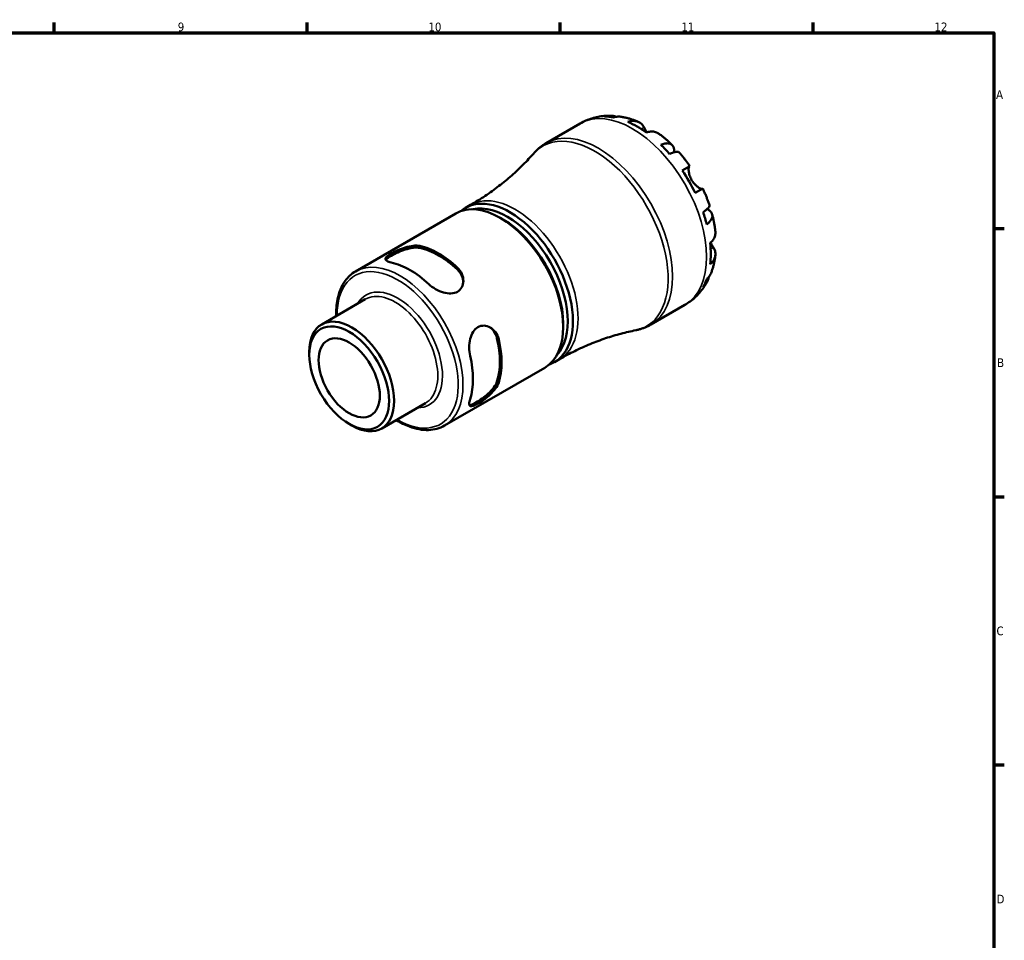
# Model space of a CAD drawing. Header units: millimetres. Extents: x -60 to 905, y -29 to 594.
# Tile 5 of 5: x 551 to 824, y 323 to 578. Entities that reach past the tile are written whole.
import ezdxf

# ---------------------------------------------------------------- set-up
doc = ezdxf.new("R2010")
doc.units = ezdxf.units.MM
for name, color, linetype, lineweight in [('Border (ANSI)', 7, 'Continuous', 70), ('Visible (ANSI)', 7, 'Continuous', 50), ('Visible Narrow (ANSI)', 7, 'Continuous', 35)]:
    doc.layers.add(name, color=color, linetype=linetype, lineweight=lineweight)
doc.styles.add('Note Text (ANSI)', font='tahoma.ttf')

# ---------------------------------------------------------------- blocks, each defined once
blk = doc.blocks.new('Borders Default Border')
at = {"layer": 'Border (ANSI)'}
for p, q in [((560.67, 574), (560.67, 576.8)), ((630.75, 574), (630.75, 576.8)), ((700.83, 574), (700.83, 576.8)), ((770.92, 574), (770.92, 576.8)), ((821, 519.75), (823.8, 519.75)), ((821, 445.5), (823.8, 445.5)), ((821, 371.25), (823.8, 371.25))]:
    blk.add_line(p, q, dxfattribs=at)
at = {"layer": 'Border (ANSI)', "flags": 128}
blk.add_lwpolyline([(20, 20), (20, 574), (821, 574), (821, 20), (20, 20)], dxfattribs=at)
at = {"layer": 'Border (ANSI)', "color": 5, "true_color": 0x0000ff, "char_height": 2.4, "attachment_point": 7, "style": 'Note Text (ANSI)'}
for s, insert in [('9', (594.92, 574.35)), ('10', (664.35, 574.35)), ('11', (734.43, 574.4)), ('12', (804.52, 574.4)), ('A', (821.58, 555.68)), ('B', (821.87, 481.43)), ('C', (821.71, 407.13)), ('D', (821.72, 332.93))]:
    blk.add_mtext(s, dxfattribs=dict(at, insert=insert))

msp = doc.modelspace()

# ---------------------------------------------------------------- linework, layer by layer
at = {"layer": 'Visible (ANSI)'}
for p, q in [((696.9761, 543.42), (706.3938, 548.8573)), ((734.6628, 535.849), (736.7588, 537.0591)), ((740.3588, 530.8237), (738.2628, 529.6136)), ((644.1691, 507.9089), (671.9407, 523.9428)), ((674.6277, 525.4942), (676.0419, 526.3107)), ((684.9728, 522.3137), (684.2657, 522.7219)), ((634.7981, 493.2315), (646.8737, 500.2033)), ((725.9761, 493.1905), (735.3938, 498.6278)), ((701.6959, 493.3485), (701.6959, 492.532)), ((631.355, 484.8067), (631.355, 485.6211)), ((699.2777, 482.7991), (700.6919, 483.6156)), ((668.8191, 465.2138), (696.5907, 481.2478)), ((651.4226, 464.437), (663.4982, 471.4089)), ((642.405, 465.6676), (643.1103, 465.2604))]:
    msp.add_line(p, q, dxfattribs=at)
for centre, major_axis, start_param, end_param in [((722.1666, 524.4774), (-14.4091, 24.9573), 5.82547462, 5.95549783), ((722.1666, 524.4774), (-14.4091, 24.9573), 5.37253872, 5.62303557), ((722.1666, 524.4774), (-14.4091, 24.9573), 5.04007646, 5.17009967), ((722.1666, 524.4774), (-14.4091, 24.9573), 4.58714055, 4.83763741), ((684.2657, 502.5953), (-12.325, 21.3475), 3.14159267, 6.28318531), ((686.9527, 504.1467), (12.325, -21.3475), 6.17396195, 9.53400132), ((686.2456, 503.7384), (-11.825, 20.4815), 3.31664588, 6.10813208), ((722.1666, 524.4774), (-14.4091, 24.9573), 4.25467829, 4.3847015), ((684.9728, 503.0036), (-11.825, 20.4815), 3.92699082, 5.49778714), ((722.1666, 524.4774), (-14.4091, 24.9573), 3.80174239, 4.05223924), ((667.1855, 492.7341), (12.325, -21.3475), 2.05298993, 2.65939905), ((667.1855, 492.7341), (12.005, -20.7933), 2.0446397, 2.66774928), ((659.2659, 488.1617), (-12.325, 21.3475), 5.19458258, 5.80099171), ((722.1666, 524.4774), (14.4091, -24.9573), 0.32768748, 0.45771069), ((643.1103, 478.8342), (8.3122, -14.3972), 5.49778714, 10.21017612), ((667.1855, 492.7341), (12.005, -20.7933), 0.47384338, 1.09695295), ((667.1855, 492.7341), (12.325, -21.3475), 0.4821936, 1.08860273), ((659.2659, 488.1617), (-12.325, 21.3475), 3.62378625, 4.23019538)]:
    msp.add_ellipse(centre, major_axis=major_axis, ratio=0.57735027, start_param=start_param, end_param=end_param, dxfattribs=at)
for major_axis in [(-7.8135, 13.5334), (-6, 10.3923)]:
    msp.add_ellipse((642.405, 478.427), major_axis=major_axis, ratio=0.57735027, dxfattribs=at)
for points, knots in [([(706.3938, 548.8573), (706.9098, 549.1552), (707.4429, 549.4236), (708.5325, 549.8969), (709.089, 550.1019), (710.2146, 550.4477), (710.7837, 550.5884), (711.9247, 550.8075), (712.4966, 550.886), (713.6355, 550.9848), (714.2026, 551.0051), (714.7644, 550.9989)], [5.497787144, 5.497787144, 5.497787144, 5.497787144, 5.563660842, 5.563660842, 5.629534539, 5.629534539, 5.695408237, 5.695408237, 5.761281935, 5.761281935, 5.827155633, 5.827155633, 5.827155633, 5.827155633]), ([(713.1619, 550.7842), (713.6124, 550.9122), (714.0748, 550.9805), (714.9412, 551.0113), (715.4242, 550.9736), (716.0878, 550.8325), (716.2736, 550.7831), (716.4557, 550.7257)], [0.170746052, 0.170746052, 0.170746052, 0.170746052, 0.332840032, 0.332840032, 0.499494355, 0.499494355, 0.56475828, 0.56475828, 0.56475828, 0.56475828]), ([(717.9003, 550.6956), (717.5491, 550.7585), (717.192, 550.7787), (716.4671, 550.7435), (716.0371, 550.6721), (715.608, 550.5419)], [4.877558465, 4.877558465, 4.877558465, 4.877558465, 5.017087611, 5.017087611, 5.179181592, 5.179181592, 5.179181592, 5.179181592]), ([(717.9003, 550.6958), (718.2203, 550.638), (718.5375, 550.5725), (719.1663, 550.4274), (719.4779, 550.3477), (720.0954, 550.1751), (720.4013, 550.0821), (721.0075, 549.8835), (721.3077, 549.778), (721.9025, 549.5552), (722.1971, 549.4379), (722.4889, 549.3151)], [5.95232799, 5.95232799, 5.95232799, 5.95232799, 5.991587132, 5.991587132, 6.030846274, 6.030846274, 6.070105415, 6.070105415, 6.109364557, 6.109364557, 6.148623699, 6.148623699, 6.148623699, 6.148623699]), ([(719.621, 549.2927), (720.0273, 549.4308), (720.424, 549.5148), (721.1381, 549.5842), (721.5194, 549.5724), (722.2308, 549.4314), (722.561, 549.3023), (723.1174, 548.9779), (723.3943, 548.7521), (723.8084, 548.2711), (723.9636, 548.0401), (724.0928, 547.7982)], [0.170753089, 0.170753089, 0.170753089, 0.170753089, 0.332151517, 0.332151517, 0.498888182, 0.498888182, 0.665624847, 0.665624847, 0.833511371, 0.833511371, 0.956873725, 0.956873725, 0.956873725, 0.956873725]), ([(724.0928, 547.7982), (724.0941, 547.7959), (724.0953, 547.7935), (724.1597, 547.6729), (724.2294, 547.5442), (724.3729, 547.2838), (724.445, 547.1548), (724.6165, 546.8542), (724.7177, 546.6807), (724.8449, 546.4702), (724.8636, 546.4394), (724.8826, 546.4084)], [-0.583326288, -0.583326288, -0.583326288, -0.583326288, -0.582068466, -0.582068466, -0.518616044, -0.518616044, -0.462807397, -0.462807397, -0.394732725, -0.394732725, -0.383083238, -0.383083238, -0.383083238, -0.383083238]), ([(728.203, 546.0205), (728.1129, 546.0873), (728.0213, 546.1477), (727.6522, 546.3629), (727.322, 546.4921), (726.6106, 546.633), (726.2293, 546.6448), (725.5152, 546.5754), (725.1185, 546.4914), (724.7122, 546.3533)], [4.663875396, 4.663875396, 4.663875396, 4.663875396, 4.719133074, 4.719133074, 4.885869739, 4.885869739, 5.052606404, 5.052606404, 5.214004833, 5.214004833, 5.214004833, 5.214004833]), ([(728.2033, 546.0209), (728.4611, 545.8304), (728.7164, 545.6357), (729.2219, 545.2384), (729.4721, 545.0358), (729.9674, 544.6229), (730.2126, 544.4127), (730.6977, 543.9848), (730.9377, 543.7671), (731.4126, 543.3247), (731.6475, 543.1), (731.8798, 542.8719)], [0.139082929, 0.139082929, 0.139082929, 0.139082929, 0.178713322, 0.178713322, 0.218343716, 0.218343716, 0.257974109, 0.257974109, 0.297604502, 0.297604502, 0.337234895, 0.337234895, 0.337234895, 0.337234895]), ([(693.5119, 540.5704), (693.7091, 540.7948), (693.9135, 541.0133), (694.3366, 541.4375), (694.5552, 541.6431), (695.0057, 542.04), (695.2377, 542.2314), (695.7143, 542.5987), (695.9588, 542.7746), (696.4592, 543.1099), (696.7152, 543.2693), (696.9761, 543.42)], [5.30496266, 5.30496266, 5.30496266, 5.30496266, 5.343527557, 5.343527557, 5.382092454, 5.382092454, 5.42065735, 5.42065735, 5.459222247, 5.459222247, 5.497787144, 5.497787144, 5.497787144, 5.497787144]), ([(728.7252, 542.9687), (729.1124, 543.123), (729.4796, 543.2308), (730.1209, 543.355), (730.4522, 543.3803), (731.0447, 543.3275), (731.306, 543.2494), (731.7224, 543.0284), (731.9155, 542.8649), (732.213, 542.4444), (732.3173, 542.1875), (732.4361, 541.6517), (732.4613, 541.3232), (732.438, 540.9409), (732.4368, 540.9217), (732.4353, 540.9023)], [0.17074605, 0.17074605, 0.17074605, 0.17074605, 0.33284003, 0.33284003, 0.49949435, 0.49949435, 0.66614868, 0.66614868, 0.83320875, 0.83320875, 1.00026882, 1.00026882, 1.16797277, 1.16797277, 1.17682077, 1.17682077, 1.17682077, 1.17682077]), ([(693.5119, 540.5704), (692.6103, 539.5448), (691.6497, 538.5165), (689.6144, 536.4759), (688.5397, 535.4637), (686.2848, 533.4772), (685.1047, 532.5028), (682.6524, 530.6127), (681.3803, 529.6969), (678.7616, 527.9422), (677.415, 527.1034), (676.0419, 526.3107)], [5.30496266, 5.30496266, 5.30496266, 5.30496266, 5.343527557, 5.343527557, 5.382092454, 5.382092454, 5.42065735, 5.42065735, 5.459222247, 5.459222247, 5.497787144, 5.497787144, 5.497787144, 5.497787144]), ([(733.7593, 540.8884), (733.6987, 540.9562), (733.6139, 541.0026), (733.377, 541.0633), (733.1867, 541.0663), (732.7167, 540.9898), (732.4369, 540.9102), (731.8719, 540.7053), (731.5371, 540.5634), (731.1714, 540.3864)], [4.56101226, 4.56101226, 4.56101226, 4.56101226, 4.683778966, 4.683778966, 4.850433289, 4.850433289, 5.017087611, 5.017087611, 5.179181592, 5.179181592, 5.179181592, 5.179181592]), ([(733.7596, 540.8886), (733.9731, 540.6469), (734.184, 540.4023), (734.6005, 539.9075), (734.8061, 539.6573), (735.2117, 539.1514), (735.4118, 538.8958), (735.8064, 538.3796), (736.0009, 538.1189), (736.3842, 537.5926), (736.573, 537.327), (736.7589, 537.0592)], [0.447638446, 0.447638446, 0.447638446, 0.447638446, 0.486557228, 0.486557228, 0.52547601, 0.52547601, 0.564394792, 0.564394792, 0.603313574, 0.603313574, 0.642232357, 0.642232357, 0.642232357, 0.642232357]), ([(736.6384, 536.9896), (736.6175, 536.9775), (736.5975, 536.9585), (736.545, 536.8847), (736.5153, 536.8141), (736.4663, 536.6214), (736.4479, 536.4983), (736.4252, 536.1469), (736.4296, 535.9003), (736.4964, 535.2698), (736.573, 534.8758), (736.8329, 534.0383), (737.0198, 533.6025), (737.2578, 533.1903)], [-0.580048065, -0.580048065, -0.580048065, -0.580048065, -0.538452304, -0.538452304, -0.463837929, -0.463837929, -0.386263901, -0.386263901, -0.278402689, -0.278402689, -0.142779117, -0.142779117, 0, 0, 0, 0]), ([(737.2578, 533.1903), (737.3874, 532.9659), (737.5307, 532.7502), (737.8488, 532.3294), (738.024, 532.1272), (738.4575, 531.6834), (738.7173, 531.4626), (739.1964, 531.1139), (739.4123, 530.9847), (739.7291, 530.83), (739.8433, 530.7859), (740.0324, 530.734), (740.1075, 530.7254), (740.1941, 530.7353), (740.2187, 530.7429), (740.2384, 530.7542)], [0, 0, 0, 0, 0.077749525, 0.077749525, 0.160819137, 0.160819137, 0.277837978, 0.277837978, 0.388289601, 0.388289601, 0.465429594, 0.465429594, 0.540354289, 0.540354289, 0.57953204, 0.57953204, 0.57953204, 0.57953204]), ([(740.3589, 530.8238), (740.4979, 530.5289), (740.6335, 530.2326), (740.8976, 529.6376), (741.0261, 529.3388), (741.276, 528.7389), (741.3973, 528.4378), (741.6325, 527.8336), (741.7464, 527.5304), (741.9667, 526.9223), (742.0731, 526.6174), (742.1756, 526.3116)], [0.92856397, 0.92856397, 0.92856397, 0.92856397, 0.967482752, 0.967482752, 1.006401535, 1.006401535, 1.045320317, 1.045320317, 1.084239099, 1.084239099, 1.123157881, 1.123157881, 1.123157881, 1.123157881]), ([(740.4466, 524.3212), (740.7827, 524.5495), (741.0731, 524.7685), (741.533, 525.1554), (741.7418, 525.3578), (742.0431, 525.7266), (742.1355, 525.8929), (742.2015, 526.1284), (742.2037, 526.2252), (742.1753, 526.3114)], [0.170746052, 0.170746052, 0.170746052, 0.170746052, 0.332840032, 0.332840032, 0.499494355, 0.499494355, 0.666148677, 0.666148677, 0.788915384, 0.788915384, 0.788915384, 0.788915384]), ([(741.5254, 525.1579), (741.5428, 525.1495), (741.5601, 525.141), (741.9029, 524.9699), (742.1747, 524.7839), (742.5793, 524.4131), (742.7497, 524.1943), (742.9651, 523.7265), (743.0101, 523.4775), (742.9933, 523.0064), (742.9303, 522.741), (742.6798, 522.2015), (742.4923, 521.9273), (742.064, 521.4339), (741.7871, 521.1698), (741.4598, 520.9117)], [4.17310687, 4.17310687, 4.17310687, 4.17310687, 4.18195487, 4.18195487, 4.34965883, 4.34965883, 4.5167189, 4.5167189, 4.68377897, 4.68377897, 4.85043329, 4.85043329, 5.01708761, 5.01708761, 5.17918159, 5.17918159, 5.17918159, 5.17918159]), ([(742.9533, 523.6921), (743.0347, 523.3768), (743.1119, 523.061), (743.2576, 522.4286), (743.326, 522.1119), (743.454, 521.4778), (743.5136, 521.1604), (743.6235, 520.5249), (743.6738, 520.2069), (743.7652, 519.5705), (743.8061, 519.2521), (743.8422, 518.9336)], [1.233561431, 1.233561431, 1.233561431, 1.233561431, 1.273191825, 1.273191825, 1.312822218, 1.312822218, 1.352452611, 1.352452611, 1.392083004, 1.392083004, 1.431713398, 1.431713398, 1.431713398, 1.431713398]), ([(742.3845, 515.744), (742.7072, 516.0268), (742.9783, 516.3283), (743.3955, 516.9121), (743.5759, 517.2482), (743.8096, 517.9348), (743.8628, 518.2853), (743.861, 518.7126), (743.8545, 518.8221), (743.8417, 518.9336)], [0.170753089, 0.170753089, 0.170753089, 0.170753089, 0.332151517, 0.332151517, 0.498888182, 0.498888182, 0.665624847, 0.665624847, 0.720882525, 0.720882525, 0.720882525, 0.720882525]), ([(742.5174, 515.864), (742.562, 515.782), (742.6065, 515.7016), (742.7576, 515.4324), (742.8614, 515.2537), (743.0618, 514.9157), (743.1573, 514.7586), (743.2729, 514.5708), (743.2999, 514.5272), (743.3261, 514.4851)], [-2.116755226, -2.116755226, -2.116755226, -2.116755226, -2.086747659, -2.086747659, -2.014406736, -2.014406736, -1.939942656, -1.939942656, -1.916375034, -1.916375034, -1.916375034, -1.916375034]), ([(654.0616, 510.375), (653.5452, 510.4866), (653.1098, 510.6317), (652.5427, 510.9655), (652.41, 511.1554), (652.4335, 511.5458), (652.5721, 511.7705), (653.135, 512.2812), (653.5607, 512.5699), (654.5626, 513.1484), (655.19, 513.4676), (656.5387, 514.0607), (657.2603, 514.3326), (658.6459, 514.7557), (659.4072, 514.9288), (660.8166, 515.0812), (661.4648, 515.0589), (661.9812, 514.9473)], [0.8539587, 0.8539587, 0.8539587, 0.8539587, 1.08353979, 1.08353979, 1.31312088, 1.31312088, 1.52565969, 1.52565969, 1.73819851, 1.73819851, 1.95073733, 1.95073733, 2.16327614, 2.16327614, 2.39285723, 2.39285723, 2.62243832, 2.62243832, 2.62243832, 2.62243832]), ([(652.5257, 511.0485), (652.597, 511.1616), (652.7056, 511.2844), (653.1351, 511.6664), (653.5603, 511.9522), (654.5629, 512.5311), (655.1902, 512.8529), (656.5369, 513.455), (657.2568, 513.7331), (658.641, 514.1704), (659.4029, 514.3522), (660.8141, 514.5205), (661.4635, 514.5055), (661.9812, 514.3991)], [1.41653488, 1.41653488, 1.41653488, 1.41653488, 1.52872672, 1.52872672, 1.7414127, 1.7414127, 1.95409869, 1.95409869, 2.16678467, 2.16678467, 2.39753629, 2.39753629, 2.62828791, 2.62828791, 2.62828791, 2.62828791]), ([(743.3261, 514.4851), (743.471, 514.2523), (743.5934, 514.0024), (743.803, 513.4033), (743.86, 513.0505), (743.8628, 512.4066), (743.8096, 512.056), (743.5759, 511.3694), (743.3955, 511.0333), (742.9783, 510.4495), (742.7072, 510.148), (742.3845, 509.8652)], [4.427884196, 4.427884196, 4.427884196, 4.427884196, 4.55124655, 4.55124655, 4.719133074, 4.719133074, 4.885869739, 4.885869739, 5.052606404, 5.052606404, 5.214004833, 5.214004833, 5.214004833, 5.214004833]), ([(743.8378, 512.3377), (743.7983, 512.0236), (743.7526, 511.7098), (743.6481, 511.0833), (743.5894, 510.7705), (743.4583, 510.1463), (743.3858, 509.8349), (743.2266, 509.2137), (743.1398, 508.9041), (742.9511, 508.2869), (742.8491, 507.9795), (742.7393, 507.6735)], [1.705357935, 1.705357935, 1.705357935, 1.705357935, 1.744617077, 1.744617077, 1.783876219, 1.783876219, 1.82313536, 1.82313536, 1.862394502, 1.862394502, 1.901653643, 1.901653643, 1.901653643, 1.901653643]), ([(638.8034, 495.544), (638.755, 497.1861), (638.875, 498.7483), (639.5587, 502.1304), (640.2642, 503.8531), (642.0629, 506.3569), (643.0424, 507.2584), (644.1691, 507.9089)], [4.677792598, 4.677792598, 4.677792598, 4.677792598, 4.918467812, 4.918467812, 5.242693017, 5.242693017, 5.497787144, 5.497787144, 5.497787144, 5.497787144]), ([(672.3898, 508.9379), (672.9063, 508.4532), (673.3417, 507.8498), (673.9088, 506.5563), (674.0415, 505.8671), (674.0179, 504.6576), (673.8794, 504.049), (673.3164, 503.0023), (672.8908, 502.5666), (672.3898, 502.2774), (671.8889, 501.9881), (671.2615, 501.8159), (669.9128, 501.7589), (669.1911, 501.8708), (667.8056, 502.2668), (667.0442, 502.593), (665.6349, 503.4003), (664.9867, 503.8808), (664.4703, 504.3655)], [-0.88423981, -0.88423981, -0.88423981, -0.88423981, -0.65465872, -0.65465872, -0.42507763, -0.42507763, -0.21253882, -0.21253882, 0, 0, 0, 0.21253882, 0.21253882, 0.42507763, 0.42507763, 0.65465872, 0.65465872, 0.88423981, 0.88423981, 0.88423981, 0.88423981]), ([(672.3898, 508.3897), (672.9075, 507.8983), (673.3432, 507.2869), (673.8534, 506.1074), (673.9833, 505.5557), (674.0195, 505.0303)], [-0.886875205, -0.886875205, -0.886875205, -0.886875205, -0.656123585, -0.656123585, -0.47146591, -0.47146591, -0.47146591, -0.47146591]), ([(741.4598, 505.7653), (741.7871, 506.0717), (742.064, 506.4085), (742.4569, 507.0186), (742.618, 507.3379), (742.7391, 507.6736)], [0.170746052, 0.170746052, 0.170746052, 0.170746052, 0.332840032, 0.332840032, 0.472369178, 0.472369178, 0.472369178, 0.472369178]), ([(741.4338, 504.8062), (741.1582, 504.3165), (740.8571, 503.8356), (740.2021, 502.8987), (739.8482, 502.4426), (739.0879, 501.564), (738.6815, 501.1416), (737.8193, 500.3396), (737.3635, 499.9602), (736.4088, 499.2532), (735.9098, 498.9258), (735.3938, 498.6278)], [2.026826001, 2.026826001, 2.026826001, 2.026826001, 2.092699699, 2.092699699, 2.158573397, 2.158573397, 2.224447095, 2.224447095, 2.290320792, 2.290320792, 2.35619449, 2.35619449, 2.35619449, 2.35619449]), ([(742.0429, 506.4075), (742.0015, 506.2211), (741.9514, 506.0354), (741.7418, 505.3902), (741.533, 504.9531), (741.0731, 504.2182), (740.7827, 503.8518), (740.4466, 503.5257)], [4.785169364, 4.785169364, 4.785169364, 4.785169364, 4.850433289, 4.850433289, 5.017087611, 5.017087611, 5.179181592, 5.179181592, 5.179181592, 5.179181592]), ([(675.901, 484.5668), (675.7395, 485.2564), (675.6475, 486.058), (675.653, 487.6822), (675.7512, 488.5047), (676.101, 489.9026), (676.3649, 490.5835), (677.0886, 491.7231), (677.5515, 492.1803), (678.5534, 492.7587), (679.1435, 492.9095), (680.3315, 492.8737), (680.9278, 492.6893), (681.987, 492.105), (682.5175, 491.6455), (683.3542, 490.5076), (683.6591, 489.8288), (683.8206, 489.1392)], [0.8539587, 0.8539587, 0.8539587, 0.8539587, 1.08353979, 1.08353979, 1.31312088, 1.31312088, 1.52565969, 1.52565969, 1.73819851, 1.73819851, 1.95073733, 1.95073733, 2.16327614, 2.16327614, 2.39285723, 2.39285723, 2.62243832, 2.62243832, 2.62243832, 2.62243832]), ([(681.2514, 492.5043), (681.6883, 492.2103), (682.1011, 491.8219), (682.8675, 490.7904), (683.1791, 490.1074), (683.3458, 489.4133)], [2.212878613, 2.212878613, 2.212878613, 2.212878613, 2.397536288, 2.397536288, 2.628287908, 2.628287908, 2.628287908, 2.628287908]), ([(700.6919, 483.6156), (702.065, 484.4084), (703.4647, 485.1551), (706.2936, 486.5457), (707.7228, 487.1895), (710.5859, 488.3682), (712.0197, 488.903), (714.8676, 489.8625), (716.2815, 490.2871), (719.0663, 491.0295), (720.4372, 491.3472), (721.7762, 491.6152)], [2.35619449, 2.35619449, 2.35619449, 2.35619449, 2.394759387, 2.394759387, 2.433324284, 2.433324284, 2.47188918, 2.47188918, 2.510454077, 2.510454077, 2.549018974, 2.549018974, 2.549018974, 2.549018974]), ([(725.9761, 493.1905), (725.7152, 493.0399), (725.4492, 492.8979), (724.9086, 492.6322), (724.6339, 492.5084), (724.0776, 492.2793), (723.7958, 492.1741), (723.2268, 491.9824), (722.9394, 491.8959), (722.3606, 491.7416), (722.0691, 491.6738), (721.7762, 491.6152)], [2.35619449, 2.35619449, 2.35619449, 2.35619449, 2.394759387, 2.394759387, 2.433324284, 2.433324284, 2.47188918, 2.47188918, 2.510454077, 2.510454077, 2.549018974, 2.549018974, 2.549018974, 2.549018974]), ([(683.3458, 477.3945), (683.1791, 476.893), (682.8675, 476.323), (682.016, 475.1851), (681.4777, 474.6161), (680.4069, 473.636), (679.8061, 473.1517), (678.6113, 472.2863), (678.019, 471.9041), (677.5177, 471.6146), (677.0164, 471.3252), (676.5562, 471.0998), (676.0106, 470.9189), (675.8499, 470.8862), (675.7164, 470.8811)], [-0.88687521, -0.88687521, -0.88687521, -0.88687521, -0.65612358, -0.65612358, -0.42537196, -0.42537196, -0.21268598, -0.21268598, 0, 0, 0, 0.21268598, 0.21268598, 0.32487782, 0.32487782, 0.32487782, 0.32487782]), ([(683.8206, 477.1204), (683.6591, 476.6173), (683.3542, 476.0448), (682.5175, 474.9005), (681.987, 474.3277), (680.9278, 473.3393), (680.3315, 472.8503), (679.1435, 471.9788), (678.5534, 471.5951), (678.0524, 471.3059), (677.5515, 471.0167), (677.0886, 470.7924), (676.3649, 470.5602), (676.101, 470.5526), (675.7512, 470.7274), (675.653, 470.9373), (675.6475, 471.5953), (675.7395, 472.0449), (675.901, 472.548)], [-0.88423981, -0.88423981, -0.88423981, -0.88423981, -0.65465872, -0.65465872, -0.42507763, -0.42507763, -0.21253882, -0.21253882, 0, 0, 0, 0.21253882, 0.21253882, 0.42507763, 0.42507763, 0.65465872, 0.65465872, 0.88423981, 0.88423981, 0.88423981, 0.88423981]), ([(668.8191, 465.2138), (667.5026, 464.4537), (665.9901, 464.0407), (662.7001, 463.927), (660.9138, 464.2544), (657.8824, 465.3831), (656.6494, 465.9954), (655.4279, 466.7495)], [2.35619449, 2.35619449, 2.35619449, 2.35619449, 2.654273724, 2.654273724, 2.965884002, 2.965884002, 3.176189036, 3.176189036, 3.176189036, 3.176189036])]:
    msp.add_open_spline(points, degree=3, knots=knots, dxfattribs=at)
at = {"layer": 'Visible Narrow (ANSI)'}
for p, q in [((724.0928, 547.7982), (723.2804, 547.3292)), ((661.9812, 514.3991), (661.9812, 514.9473)), ((743.3261, 514.4851), (742.5137, 514.0161)), ((672.3898, 508.9379), (672.3898, 508.3897)), ((683.3458, 489.4133), (683.8206, 489.1392)), ((683.8206, 477.1204), (683.3458, 477.3945))]:
    msp.add_line(p, q, dxfattribs=at)
for centre, major_axis, start_param, end_param in [((720.8938, 523.7426), (-14.5, 25.1147), 3.14159267, 6.28318531), ((710.4034, 517.6859), (-14.399, 24.9399), 2.94876817, 6.47600979), ((711.4761, 518.3053), (14.5, -25.1147), 0, 3.14159265), ((688.3669, 504.9631), (-12.325, 21.3475), 3.14159265, 6.28318531), ((656.4941, 486.5614), (12.325, -21.3475), 0, 3.14159265), ((655.84, 486.1837), (-11.8625, 20.5465), 2.34719768, 7.07758028), ((655.84, 486.1837), (8.7747, -15.1983), 5.95706356, 9.75089971), ((655.1859, 485.8061), (-8.3122, 14.3972), 3.14159265, 6.28318531)]:
    msp.add_ellipse(centre, major_axis=major_axis, ratio=0.57735027, start_param=start_param, end_param=end_param, dxfattribs=at)

# ---------------------------------------------------------------- block references
msp.add_blockref('Borders Default Border', (0, 0))

doc.saveas('drawing.dxf')
